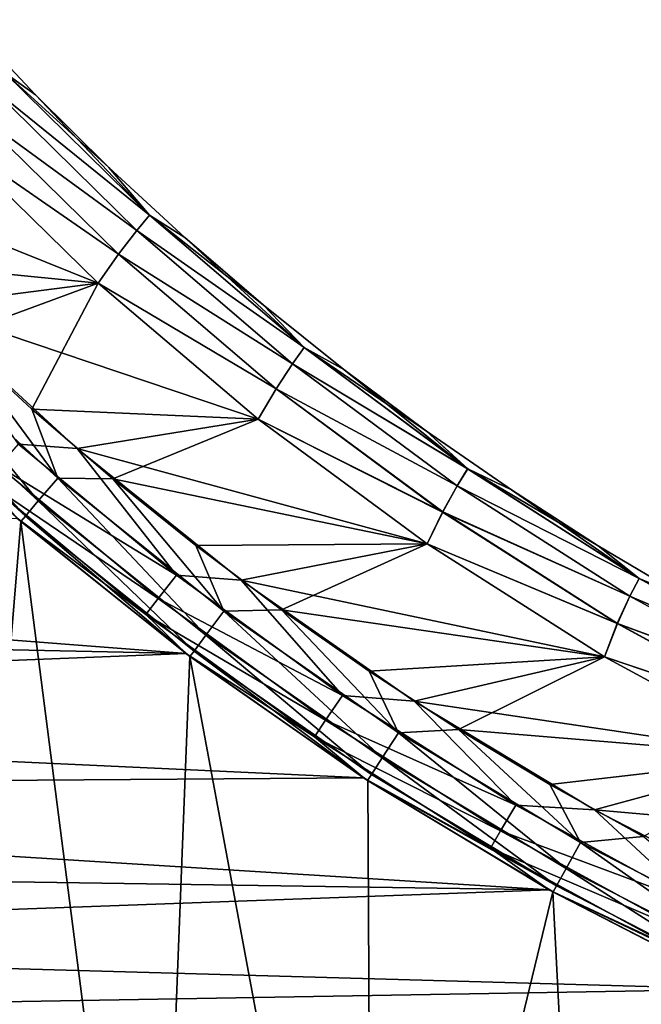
# Model space of a CAD drawing. Header units: millimetres. Extents: x -35.2 to 15.9, y -21 to 21.
# Tile 25 of 57: x -11.5 to -8.2, y -16.1 to -10.8. Entities that reach past the tile are written whole.
import ezdxf

# ---------------------------------------------------------------- set-up
doc = ezdxf.new("R2010")
doc.units = ezdxf.units.MM
doc.header["$LTSCALE"] = 65.185185
for name, color, linetype in [('1', 7, 'CONTINUOUS'), ('149', 7, 'CONTINUOUS'), ('150', 7, 'CONTINUOUS'), ('2', 7, 'CONTINUOUS'), ('23', 7, 'CONTINUOUS'), ('27', 7, 'CONTINUOUS'), ('4', 7, 'CONTINUOUS'), ('69', 7, 'CONTINUOUS'), ('75', 7, 'CONTINUOUS'), ('9', 7, 'CONTINUOUS')]:
    doc.layers.add(name, color=color, linetype=linetype)

msp = doc.modelspace()

# ---------------------------------------------------------------- linework, layer by layer
at = {"layer": '1', "linetype": 'Continuous'}
for points in [[(-11.9349, -11.3933), (-12.32, -12.0738), (-11.1164, -12.193), (-11.9349, -11.3933)], [(-12.32, -12.0738), (-11.9053, -12.4828), (-11.1164, -12.193), (-12.32, -12.0738)], [(-11.9053, -12.4828), (-11.4774, -12.8775), (-11.1164, -12.193), (-11.9053, -12.4828)], [(-11.1164, -12.193), (-11.4774, -12.8775), (-10.2463, -12.933), (-11.1164, -12.193)], [(-11.4774, -12.8775), (-11.0375, -13.2565), (-10.2463, -12.933), (-11.4774, -12.8775)], [(-10.2463, -12.933), (-11.0375, -13.2565), (-9.3255, -13.6117), (-10.2463, -12.933)], [(-11.0375, -13.2565), (-10.585, -13.6205), (-9.3255, -13.6117), (-11.0375, -13.2565)], [(-10.585, -13.6205), (-10.1193, -13.9698), (-9.3255, -13.6117), (-10.585, -13.6205)], [(-9.3255, -13.6117), (-10.1193, -13.9698), (-8.3608, -14.2249), (-9.3255, -13.6117)], [(-10.1193, -13.9698), (-9.6419, -14.3036), (-8.3608, -14.2249), (-10.1193, -13.9698)], [(-9.6419, -14.3036), (-9.1545, -14.6204), (-8.3608, -14.2249), (-9.6419, -14.3036)], [(-8.3608, -14.2249), (-9.1545, -14.6204), (-7.3558, -14.7694), (-8.3608, -14.2249)], [(-9.1545, -14.6204), (-8.6576, -14.92), (-7.3558, -14.7694), (-9.1545, -14.6204)], [(-8.6576, -14.92), (-8.1494, -15.2034), (-7.3558, -14.7694), (-8.6576, -14.92)]]:
    msp.add_3dface(points, dxfattribs=at)
at = {"layer": '149', "linetype": 'Continuous'}
for points in [[(-11.8421, -10.7594, -6.5), (-11.457, -11.1686, -6.5), (-11.6269, -11.0468, -6.691), (-11.8421, -10.7594, -6.5)], [(-11.6269, -11.0468, -6.691), (-10.8367, -11.8229, -6.691), (-11.7022, -11.1248, -6.8534), (-11.6269, -11.0468, -6.691)], [(-11.457, -11.1686, -6.5), (-11.0578, -11.564, -6.5), (-11.6269, -11.0468, -6.691), (-11.457, -11.1686, -6.5)], [(-11.6269, -11.0468, -6.691), (-11.0578, -11.564, -6.5), (-10.8367, -11.8229, -6.691), (-11.6269, -11.0468, -6.691)], [(-11.7022, -11.1248, -6.8534), (-10.9061, -11.9063, -6.8534), (-11.8115, -11.2455, -6.9619), (-11.7022, -11.1248, -6.8534)], [(-11.7022, -11.1248, -6.8534), (-10.8367, -11.8229, -6.691), (-10.9061, -11.9063, -6.8534), (-11.7022, -11.1248, -6.8534)], [(-11.9348, -11.3934, -7), (-11.8115, -11.2455, -6.9619), (-11.0061, -12.0349, -6.9619), (-11.9348, -11.3934, -7)], [(-11.8115, -11.2455, -6.9619), (-10.9061, -11.9063, -6.8534), (-11.0061, -12.0349, -6.9619), (-11.8115, -11.2455, -6.9619)], [(-11.1163, -12.1931, -7), (-11.9348, -11.3934, -7), (-11.0061, -12.0349, -6.9619), (-11.1163, -12.1931, -7)], [(-11.0578, -11.564, -6.5), (-10.6449, -11.9451, -6.5), (-10.8367, -11.8229, -6.691), (-11.0578, -11.564, -6.5)], [(-10.8367, -11.8229, -6.691), (-9.9948, -12.5426, -6.691), (-10.9061, -11.9063, -6.8534), (-10.8367, -11.8229, -6.691)], [(-10.6449, -11.9451, -6.5), (-10.2189, -12.3115, -6.5), (-10.8367, -11.8229, -6.691), (-10.6449, -11.9451, -6.5)], [(-10.8367, -11.8229, -6.691), (-10.2189, -12.3115, -6.5), (-9.9948, -12.5426, -6.691), (-10.8367, -11.8229, -6.691)], [(-10.9061, -11.9063, -6.8534), (-10.058, -12.6309, -6.8534), (-11.0061, -12.0349, -6.9619), (-10.9061, -11.9063, -6.8534)], [(-10.9061, -11.9063, -6.8534), (-9.9948, -12.5426, -6.691), (-10.058, -12.6309, -6.8534), (-10.9061, -11.9063, -6.8534)], [(-11.1163, -12.1931, -7), (-11.0061, -12.0349, -6.9619), (-10.148, -12.7668, -6.9619), (-11.1163, -12.1931, -7)], [(-11.0061, -12.0349, -6.9619), (-10.058, -12.6309, -6.8534), (-10.148, -12.7668, -6.9619), (-11.0061, -12.0349, -6.9619)], [(-10.2462, -12.9331, -7), (-11.1163, -12.1931, -7), (-10.148, -12.7668, -6.9619), (-10.2462, -12.9331, -7)], [(-10.2189, -12.3115, -6.5), (-9.7803, -12.6628, -6.5), (-9.9948, -12.5426, -6.691), (-10.2189, -12.3115, -6.5)], [(-9.9948, -12.5426, -6.691), (-9.1053, -13.2026, -6.691), (-10.058, -12.6309, -6.8534), (-9.9948, -12.5426, -6.691)], [(-9.7803, -12.6628, -6.5), (-9.3296, -12.9984, -6.5), (-9.9948, -12.5426, -6.691), (-9.7803, -12.6628, -6.5)], [(-9.9948, -12.5426, -6.691), (-9.3296, -12.9984, -6.5), (-9.1053, -13.2026, -6.691), (-9.9948, -12.5426, -6.691)], [(-10.058, -12.6309, -6.8534), (-9.1619, -13.2952, -6.8534), (-10.148, -12.7668, -6.9619), (-10.058, -12.6309, -6.8534)], [(-10.058, -12.6309, -6.8534), (-9.1053, -13.2026, -6.691), (-9.1619, -13.2952, -6.8534), (-10.058, -12.6309, -6.8534)], [(-10.2462, -12.9331, -7), (-10.148, -12.7668, -6.9619), (-9.2413, -13.4376, -6.9619), (-10.2462, -12.9331, -7)], [(-10.148, -12.7668, -6.9619), (-9.1619, -13.2952, -6.8534), (-9.2413, -13.4376, -6.9619), (-10.148, -12.7668, -6.9619)], [(-9.3255, -13.6117, -7), (-10.2462, -12.9331, -7), (-9.2413, -13.4376, -6.9619), (-9.3255, -13.6117, -7)], [(-9.3296, -12.9984, -6.5), (-8.8674, -13.318, -6.5), (-9.1053, -13.2026, -6.691), (-9.3296, -12.9984, -6.5)], [(-9.1053, -13.2026, -6.691), (-8.1724, -13.7995, -6.691), (-9.1619, -13.2952, -6.8534), (-9.1053, -13.2026, -6.691)], [(-8.8674, -13.318, -6.5), (-8.3943, -13.6212, -6.5), (-9.1053, -13.2026, -6.691), (-8.8674, -13.318, -6.5)], [(-9.1053, -13.2026, -6.691), (-8.3943, -13.6212, -6.5), (-8.1724, -13.7995, -6.691), (-9.1053, -13.2026, -6.691)], [(-9.1619, -13.2952, -6.8534), (-8.2221, -13.8961, -6.8534), (-9.2413, -13.4376, -6.9619), (-9.1619, -13.2952, -6.8534)], [(-9.1619, -13.2952, -6.8534), (-8.1724, -13.7995, -6.691), (-8.2221, -13.8961, -6.8534), (-9.1619, -13.2952, -6.8534)], [(-9.3255, -13.6117, -7), (-9.2413, -13.4376, -6.9619), (-8.2905, -14.0442, -6.9619), (-9.3255, -13.6117, -7)], [(-9.2413, -13.4376, -6.9619), (-8.2221, -13.8961, -6.8534), (-8.2905, -14.0442, -6.9619), (-9.2413, -13.4376, -6.9619)], [(-8.3608, -14.2249, -7), (-9.3255, -13.6117, -7), (-8.2905, -14.0442, -6.9619), (-8.3608, -14.2249, -7)], [(-8.3943, -13.6212, -6.5), (-7.9108, -13.9075, -6.5), (-8.1724, -13.7995, -6.691), (-8.3943, -13.6212, -6.5)], [(-8.1724, -13.7995, -6.691), (-7.2004, -14.3307, -6.691), (-8.2221, -13.8961, -6.8534), (-8.1724, -13.7995, -6.691)], [(-7.9108, -13.9075, -6.5), (-7.4175, -14.1768, -6.5), (-8.1724, -13.7995, -6.691), (-7.9108, -13.9075, -6.5)], [(-8.1724, -13.7995, -6.691), (-7.4175, -14.1768, -6.5), (-7.2004, -14.3307, -6.691), (-8.1724, -13.7995, -6.691)], [(-8.2221, -13.8961, -6.8534), (-7.243, -14.4306, -6.8534), (-8.2905, -14.0442, -6.9619), (-8.2221, -13.8961, -6.8534)], [(-8.2221, -13.8961, -6.8534), (-7.2004, -14.3307, -6.691), (-7.243, -14.4306, -6.8534), (-8.2221, -13.8961, -6.8534)], [(-8.3608, -14.2249, -7), (-8.2905, -14.0442, -6.9619), (-7.3001, -14.5836, -6.9619), (-8.3608, -14.2249, -7)], [(-8.2905, -14.0442, -6.9619), (-7.243, -14.4306, -6.8534), (-7.3001, -14.5836, -6.9619), (-8.2905, -14.0442, -6.9619)], [(-7.3557, -14.7695, -7), (-8.3608, -14.2249, -7), (-7.3001, -14.5836, -6.9619), (-7.3557, -14.7695, -7)]]:
    msp.add_3dface(points, dxfattribs=at)
at = {"layer": '150', "linetype": 'Continuous'}
for points in [[(-11.457, -11.1686, -0.5), (-11.8421, -10.7594, -0.5), (-11.627, -11.0469, -0.3087), (-11.457, -11.1686, -0.5)], [(-10.8368, -11.823, -0.3087), (-11.627, -11.0469, -0.3087), (-11.7024, -11.1251, -0.1463), (-10.8368, -11.823, -0.3087)], [(-10.8368, -11.823, -0.3087), (-11.457, -11.1686, -0.5), (-11.627, -11.0469, -0.3087), (-10.8368, -11.823, -0.3087)], [(-10.9063, -11.9065, -0.1463), (-11.7024, -11.1251, -0.1463), (-11.8118, -11.2457, -0.0379), (-10.9063, -11.9065, -0.1463)], [(-10.9063, -11.9065, -0.1463), (-10.8368, -11.823, -0.3087), (-11.7024, -11.1251, -0.1463), (-10.9063, -11.9065, -0.1463)], [(-11.0578, -11.564, -0.5), (-11.457, -11.1686, -0.5), (-10.8368, -11.823, -0.3087), (-11.0578, -11.564, -0.5)], [(-11.9349, -11.3933), (-11.0063, -12.0352, -0.0379), (-11.8118, -11.2457, -0.0379), (-11.9349, -11.3933)], [(-11.0063, -12.0352, -0.0379), (-10.9063, -11.9065, -0.1463), (-11.8118, -11.2457, -0.0379), (-11.0063, -12.0352, -0.0379)], [(-11.9349, -11.3933), (-11.1164, -12.193), (-11.0063, -12.0352, -0.0379), (-11.9349, -11.3933)], [(-10.6449, -11.9451, -0.5), (-11.0578, -11.564, -0.5), (-10.8368, -11.823, -0.3087), (-10.6449, -11.9451, -0.5)], [(-9.9949, -12.5428, -0.3087), (-10.8368, -11.823, -0.3087), (-10.9063, -11.9065, -0.1463), (-9.9949, -12.5428, -0.3087)], [(-9.9949, -12.5428, -0.3087), (-10.6449, -11.9451, -0.5), (-10.8368, -11.823, -0.3087), (-9.9949, -12.5428, -0.3087)], [(-10.0582, -12.6311, -0.1463), (-10.9063, -11.9065, -0.1463), (-11.0063, -12.0352, -0.0379), (-10.0582, -12.6311, -0.1463)], [(-10.0582, -12.6311, -0.1463), (-9.9949, -12.5428, -0.3087), (-10.9063, -11.9065, -0.1463), (-10.0582, -12.6311, -0.1463)], [(-10.2189, -12.3115, -0.5), (-10.6449, -11.9451, -0.5), (-9.9949, -12.5428, -0.3087), (-10.2189, -12.3115, -0.5)], [(-11.1164, -12.193), (-10.1482, -12.7671, -0.0379), (-11.0063, -12.0352, -0.0379), (-11.1164, -12.193)], [(-10.1482, -12.7671, -0.0379), (-10.0582, -12.6311, -0.1463), (-11.0063, -12.0352, -0.0379), (-10.1482, -12.7671, -0.0379)], [(-11.1164, -12.193), (-10.2463, -12.933), (-10.1482, -12.7671, -0.0379), (-11.1164, -12.193)], [(-9.7803, -12.6628, -0.5), (-10.2189, -12.3115, -0.5), (-9.9949, -12.5428, -0.3087), (-9.7803, -12.6628, -0.5)], [(-9.1054, -13.2027, -0.3087), (-9.9949, -12.5428, -0.3087), (-10.0582, -12.6311, -0.1463), (-9.1054, -13.2027, -0.3087)], [(-9.1054, -13.2027, -0.3087), (-9.7803, -12.6628, -0.5), (-9.9949, -12.5428, -0.3087), (-9.1054, -13.2027, -0.3087)], [(-9.162, -13.2955, -0.1463), (-10.0582, -12.6311, -0.1463), (-10.1482, -12.7671, -0.0379), (-9.162, -13.2955, -0.1463)], [(-9.162, -13.2955, -0.1463), (-9.1054, -13.2027, -0.3087), (-10.0582, -12.6311, -0.1463), (-9.162, -13.2955, -0.1463)], [(-9.3296, -12.9984, -0.5), (-9.7803, -12.6628, -0.5), (-9.1054, -13.2027, -0.3087), (-9.3296, -12.9984, -0.5)], [(-10.2463, -12.933), (-9.2415, -13.438, -0.0379), (-10.1482, -12.7671, -0.0379), (-10.2463, -12.933)], [(-9.2415, -13.438, -0.0379), (-9.162, -13.2955, -0.1463), (-10.1482, -12.7671, -0.0379), (-9.2415, -13.438, -0.0379)], [(-10.2463, -12.933), (-9.3255, -13.6117), (-9.2415, -13.438, -0.0379), (-10.2463, -12.933)], [(-8.8674, -13.318, -0.5), (-9.3296, -12.9984, -0.5), (-9.1054, -13.2027, -0.3087), (-8.8674, -13.318, -0.5)], [(-8.1724, -13.7997, -0.3087), (-9.1054, -13.2027, -0.3087), (-9.162, -13.2955, -0.1463), (-8.1724, -13.7997, -0.3087)], [(-8.1724, -13.7997, -0.3087), (-8.8674, -13.318, -0.5), (-9.1054, -13.2027, -0.3087), (-8.1724, -13.7997, -0.3087)], [(-8.2222, -13.8963, -0.1463), (-9.162, -13.2955, -0.1463), (-9.2415, -13.438, -0.0379), (-8.2222, -13.8963, -0.1463)], [(-8.2222, -13.8963, -0.1463), (-8.1724, -13.7997, -0.3087), (-9.162, -13.2955, -0.1463), (-8.2222, -13.8963, -0.1463)], [(-8.3943, -13.6212, -0.5), (-8.8674, -13.318, -0.5), (-8.1724, -13.7997, -0.3087), (-8.3943, -13.6212, -0.5)], [(-9.3255, -13.6117), (-8.2907, -14.0445, -0.0379), (-9.2415, -13.438, -0.0379), (-9.3255, -13.6117)], [(-8.2907, -14.0445, -0.0379), (-8.2222, -13.8963, -0.1463), (-9.2415, -13.438, -0.0379), (-8.2907, -14.0445, -0.0379)], [(-9.3255, -13.6117), (-8.3608, -14.2249), (-8.2907, -14.0445, -0.0379), (-9.3255, -13.6117)], [(-7.9108, -13.9076, -0.5), (-8.3943, -13.6212, -0.5), (-8.1724, -13.7997, -0.3087), (-7.9108, -13.9076, -0.5)], [(-7.2005, -14.3308, -0.3087), (-8.1724, -13.7997, -0.3087), (-8.2222, -13.8963, -0.1463), (-7.2005, -14.3308, -0.3087)], [(-7.2005, -14.3308, -0.3087), (-7.9108, -13.9076, -0.5), (-8.1724, -13.7997, -0.3087), (-7.2005, -14.3308, -0.3087)], [(-7.2431, -14.4309, -0.1463), (-8.2222, -13.8963, -0.1463), (-8.2907, -14.0445, -0.0379), (-7.2431, -14.4309, -0.1463)], [(-7.2431, -14.4309, -0.1463), (-7.2005, -14.3308, -0.3087), (-8.2222, -13.8963, -0.1463), (-7.2431, -14.4309, -0.1463)], [(-8.3608, -14.2249), (-7.3002, -14.584, -0.0379), (-8.2907, -14.0445, -0.0379), (-8.3608, -14.2249)], [(-7.3002, -14.584, -0.0379), (-7.2431, -14.4309, -0.1463), (-8.2907, -14.0445, -0.0379), (-7.3002, -14.584, -0.0379)], [(-8.3608, -14.2249), (-7.3558, -14.7694), (-7.3002, -14.584, -0.0379), (-8.3608, -14.2249)]]:
    msp.add_3dface(points, dxfattribs=at)
at = {"layer": '2', "linetype": 'Continuous'}
for points in [[(-11.1163, -12.1931, -7), (-12.8673, -11.4888, -7), (-11.9348, -11.3934, -7), (-11.1163, -12.1931, -7)], [(-12.0768, -12.317, -7), (-12.8673, -11.4888, -7), (-11.1163, -12.1931, -7), (-12.0768, -12.317, -7)], [(-10.2462, -12.9331, -7), (-12.0768, -12.317, -7), (-11.1163, -12.1931, -7), (-10.2462, -12.9331, -7)], [(-11.2308, -13.093, -7), (-12.0768, -12.317, -7), (-10.2462, -12.9331, -7), (-11.2308, -13.093, -7)], [(-9.3255, -13.6117, -7), (-11.2308, -13.093, -7), (-10.2462, -12.9331, -7), (-9.3255, -13.6117, -7)], [(-10.3376, -13.8092, -7), (-11.2308, -13.093, -7), (-9.3255, -13.6117, -7), (-10.3376, -13.8092, -7)], [(-8.3608, -14.2249, -7), (-10.3376, -13.8092, -7), (-9.3255, -13.6117, -7), (-8.3608, -14.2249, -7)], [(-9.3961, -14.4662, -7), (-10.3376, -13.8092, -7), (-8.3608, -14.2249, -7), (-9.3961, -14.4662, -7)], [(-7.3557, -14.7695, -7), (-9.3961, -14.4662, -7), (-8.3608, -14.2249, -7), (-7.3557, -14.7695, -7)], [(-8.4157, -15.0578, -7), (-9.3961, -14.4662, -7), (-7.3557, -14.7695, -7), (-8.4157, -15.0578, -7)], [(-6.3149, -15.2438, -7), (-8.4157, -15.0578, -7), (-7.3557, -14.7695, -7), (-6.3149, -15.2438, -7)], [(-7.3956, -15.584, -7), (-8.4157, -15.0578, -7), (-6.3149, -15.2438, -7), (-7.3956, -15.584, -7)]]:
    msp.add_3dface(points, dxfattribs=at)
at = {"layer": '23', "linetype": 'Continuous'}
for points in [[(-11.5373, -13.489, -2.75), (-12.4074, -12.693, -2.75), (-11.9677, -18.6692, -2.75), (-11.5373, -13.489, -2.75)], [(-10.8094, -19.1526, -2.75), (-11.5373, -13.489, -2.75), (-11.9677, -18.6692, -2.75), (-10.8094, -19.1526, -2.75)], [(-10.6178, -14.2239, -2.75), (-11.5373, -13.489, -2.75), (-10.8094, -19.1526, -2.75), (-10.6178, -14.2239, -2.75)], [(-9.6252, -19.5634, -2.75), (-10.6178, -14.2239, -2.75), (-10.8094, -19.1526, -2.75), (-9.6252, -19.5634, -2.75)], [(-9.6494, -14.8979, -2.75), (-10.6178, -14.2239, -2.75), (-9.6252, -19.5634, -2.75), (-9.6494, -14.8979, -2.75)], [(-8.6411, -15.5045, -2.75), (-9.6494, -14.8979, -2.75), (-9.6252, -19.5634, -2.75), (-8.6411, -15.5045, -2.75)], [(-8.4153, -19.9019, -2.75), (-8.6411, -15.5045, -2.75), (-9.6252, -19.5634, -2.75), (-8.4153, -19.9019, -2.75)], [(-7.5919, -16.0444, -2.75), (-8.6411, -15.5045, -2.75), (-8.4153, -19.9019, -2.75), (-7.5919, -16.0444, -2.75)], [(-7.1906, -20.165, -2.75), (-7.5919, -16.0444, -2.75), (-8.4153, -19.9019, -2.75), (-7.1906, -20.165, -2.75)]]:
    msp.add_3dface(points, dxfattribs=at)
at = {"layer": '27', "linetype": 'Continuous'}
for points in [[(-11.5589, -13.4705, -4.05), (-10.6386, -14.2084, -4.05), (-18.8628, -13.573, -4.05), (-11.5589, -13.4705, -4.05)], [(-18.8628, -13.573, -4.05), (-10.6386, -14.2084, -4.05), (-18.4341, -14.0434, -4.05), (-18.8628, -13.573, -4.05)], [(-18.4341, -14.0434, -4.05), (-10.6386, -14.2084, -4.05), (-17.9924, -14.499, -4.05), (-18.4341, -14.0434, -4.05)], [(-10.6386, -14.2084, -4.05), (-9.6715, -14.8837, -4.05), (-17.9924, -14.499, -4.05), (-10.6386, -14.2084, -4.05)], [(-17.9924, -14.499, -4.05), (-9.6715, -14.8837, -4.05), (-17.5369, -14.9403, -4.05), (-17.9924, -14.499, -4.05)], [(-9.6715, -14.8837, -4.05), (-8.6615, -15.4931, -4.05), (-17.5369, -14.9403, -4.05), (-9.6715, -14.8837, -4.05)], [(-17.5369, -14.9403, -4.05), (-8.6615, -15.4931, -4.05), (-17.0673, -15.368, -4.05), (-17.5369, -14.9403, -4.05)], [(-17.0673, -15.368, -4.05), (-8.6615, -15.4931, -4.05), (-16.5847, -15.7809, -4.05), (-17.0673, -15.368, -4.05)], [(-8.6615, -15.4931, -4.05), (-7.6133, -16.0343, -4.05), (-16.5847, -15.7809, -4.05), (-8.6615, -15.4931, -4.05)], [(-16.5847, -15.7809, -4.05), (-7.6133, -16.0343, -4.05), (-16.0906, -16.178, -4.05), (-16.5847, -15.7809, -4.05)], [(-7.6133, -16.0343, -4.05), (-6.5315, -16.5045, -4.05), (-16.0906, -16.178, -4.05), (-7.6133, -16.0343, -4.05)]]:
    msp.add_3dface(points, dxfattribs=at)
at = {"layer": '4', "linetype": 'Continuous'}
for points in [[(-11.5373, -13.489, -2.75), (-12.4074, -12.6933, -0.5), (-12.4074, -12.693, -2.75), (-11.5373, -13.489, -2.75)], [(-11.5378, -13.4886, -0.5), (-12.4074, -12.6933, -0.5), (-11.5373, -13.489, -2.75), (-11.5378, -13.4886, -0.5)], [(-11.5589, -13.4705, -4.05), (-11.5571, -13.472, -6.5), (-10.6386, -14.2084, -4.05), (-11.5589, -13.4705, -4.05)], [(-11.5571, -13.472, -6.5), (-10.6367, -14.2099, -6.5), (-10.6386, -14.2084, -4.05), (-11.5571, -13.472, -6.5)], [(-10.6174, -14.2244, -0.5), (-11.5378, -13.4886, -0.5), (-10.6178, -14.2239, -2.75), (-10.6174, -14.2244, -0.5)], [(-10.6178, -14.2239, -2.75), (-11.5378, -13.4886, -0.5), (-11.5373, -13.489, -2.75), (-10.6178, -14.2239, -2.75)], [(-10.6386, -14.2084, -4.05), (-10.6367, -14.2099, -6.5), (-9.6715, -14.8837, -4.05), (-10.6386, -14.2084, -4.05)], [(-10.6367, -14.2099, -6.5), (-9.6693, -14.8851, -6.5), (-9.6715, -14.8837, -4.05), (-10.6367, -14.2099, -6.5)], [(-9.6494, -14.8979, -2.75), (-10.6174, -14.2244, -0.5), (-10.6178, -14.2239, -2.75), (-9.6494, -14.8979, -2.75)], [(-9.6501, -14.8976, -0.5), (-10.6174, -14.2244, -0.5), (-9.6494, -14.8979, -2.75), (-9.6501, -14.8976, -0.5)], [(-9.6715, -14.8837, -4.05), (-9.6693, -14.8851, -6.5), (-8.6615, -15.4931, -4.05), (-9.6715, -14.8837, -4.05)], [(-9.6693, -14.8851, -6.5), (-8.6591, -15.4946, -6.5), (-8.6615, -15.4931, -4.05), (-9.6693, -14.8851, -6.5)], [(-8.6402, -15.5051, -0.5), (-9.6501, -14.8976, -0.5), (-8.6411, -15.5045, -2.75), (-8.6402, -15.5051, -0.5)], [(-8.6411, -15.5045, -2.75), (-9.6501, -14.8976, -0.5), (-9.6494, -14.8979, -2.75), (-8.6411, -15.5045, -2.75)], [(-8.6615, -15.4931, -4.05), (-8.6591, -15.4946, -6.5), (-7.6133, -16.0343, -4.05), (-8.6615, -15.4931, -4.05)], [(-8.6591, -15.4946, -6.5), (-7.6106, -16.0356, -6.5), (-7.6133, -16.0343, -4.05), (-8.6591, -15.4946, -6.5)], [(-7.5919, -16.0444, -2.75), (-8.6402, -15.5051, -0.5), (-8.6411, -15.5045, -2.75), (-7.5919, -16.0444, -2.75)], [(-7.5922, -16.0443, -0.5), (-8.6402, -15.5051, -0.5), (-7.5919, -16.0444, -2.75), (-7.5922, -16.0443, -0.5)]]:
    msp.add_3dface(points, dxfattribs=at)
at = {"layer": '69', "linetype": 'Continuous'}
for points in [[(-12.0768, -12.317, -7), (-11.2308, -13.093, -7), (-11.5502, -13.0684, -6.9621), (-12.0768, -12.317, -7)], [(-11.5502, -13.0684, -6.9621), (-10.6906, -13.7805, -6.9621), (-11.6578, -13.1901, -6.8536), (-11.5502, -13.0684, -6.9621)], [(-11.5502, -13.0684, -6.9621), (-11.2308, -13.093, -7), (-10.6906, -13.7805, -6.9621), (-11.5502, -13.0684, -6.9621)], [(-11.2308, -13.093, -7), (-10.3376, -13.8092, -7), (-10.6906, -13.7805, -6.9621), (-11.2308, -13.093, -7)], [(-11.6578, -13.1901, -6.8536), (-10.7902, -13.9088, -6.8536), (-11.7296, -13.2714, -6.6913), (-11.6578, -13.1901, -6.8536)], [(-11.6578, -13.1901, -6.8536), (-10.6906, -13.7805, -6.9621), (-10.7902, -13.9088, -6.8536), (-11.6578, -13.1901, -6.8536)], [(-11.5571, -13.472, -6.5), (-11.7296, -13.2714, -6.6913), (-10.8567, -13.9945, -6.6912), (-11.5571, -13.472, -6.5)], [(-11.7296, -13.2714, -6.6913), (-10.7902, -13.9088, -6.8536), (-10.8567, -13.9945, -6.6912), (-11.7296, -13.2714, -6.6913)], [(-10.6367, -14.2099, -6.5), (-11.5571, -13.472, -6.5), (-10.8567, -13.9945, -6.6912), (-10.6367, -14.2099, -6.5)], [(-10.6906, -13.7805, -6.9621), (-9.7873, -14.4361, -6.962), (-10.7902, -13.9088, -6.8536), (-10.6906, -13.7805, -6.9621)], [(-10.6906, -13.7805, -6.9621), (-10.3376, -13.8092, -7), (-9.7873, -14.4361, -6.962), (-10.6906, -13.7805, -6.9621)], [(-10.3376, -13.8092, -7), (-9.3961, -14.4662, -7), (-9.7873, -14.4361, -6.962), (-10.3376, -13.8092, -7)], [(-10.7902, -13.9088, -6.8536), (-9.8784, -14.5705, -6.8536), (-10.8567, -13.9945, -6.6912), (-10.7902, -13.9088, -6.8536)], [(-10.7902, -13.9088, -6.8536), (-9.7873, -14.4361, -6.962), (-9.8784, -14.5705, -6.8536), (-10.7902, -13.9088, -6.8536)], [(-10.6367, -14.2099, -6.5), (-10.8567, -13.9945, -6.6912), (-9.9393, -14.6603, -6.6912), (-10.6367, -14.2099, -6.5)], [(-10.8567, -13.9945, -6.6912), (-9.8784, -14.5705, -6.8536), (-9.9393, -14.6603, -6.6912), (-10.8567, -13.9945, -6.6912)], [(-9.6693, -14.8851, -6.5), (-10.6367, -14.2099, -6.5), (-9.9393, -14.6603, -6.6912), (-9.6693, -14.8851, -6.5)], [(-9.7873, -14.4361, -6.962), (-8.8438, -15.0326, -6.962), (-9.8784, -14.5705, -6.8536), (-9.7873, -14.4361, -6.962)], [(-9.7873, -14.4361, -6.962), (-9.3961, -14.4662, -7), (-8.8438, -15.0326, -6.962), (-9.7873, -14.4361, -6.962)], [(-9.3961, -14.4662, -7), (-8.4157, -15.0578, -7), (-8.8438, -15.0326, -6.962), (-9.3961, -14.4662, -7)], [(-9.8784, -14.5705, -6.8536), (-8.9262, -15.1726, -6.8536), (-9.9393, -14.6603, -6.6912), (-9.8784, -14.5705, -6.8536)], [(-9.8784, -14.5705, -6.8536), (-8.8438, -15.0326, -6.962), (-8.9262, -15.1726, -6.8536), (-9.8784, -14.5705, -6.8536)], [(-9.6693, -14.8851, -6.5), (-9.9393, -14.6603, -6.6912), (-8.9812, -15.2661, -6.6912), (-9.6693, -14.8851, -6.5)], [(-9.9393, -14.6603, -6.6912), (-8.9262, -15.1726, -6.8536), (-8.9812, -15.2661, -6.6912), (-9.9393, -14.6603, -6.6912)], [(-8.6591, -15.4946, -6.5), (-9.6693, -14.8851, -6.5), (-8.9812, -15.2661, -6.6912), (-8.6591, -15.4946, -6.5)], [(-8.8438, -15.0326, -6.962), (-7.8642, -15.5675, -6.962), (-8.9262, -15.1726, -6.8536), (-8.8438, -15.0326, -6.962)], [(-8.8438, -15.0326, -6.962), (-8.4157, -15.0578, -7), (-7.8642, -15.5675, -6.962), (-8.8438, -15.0326, -6.962)], [(-8.4157, -15.0578, -7), (-7.3956, -15.584, -7), (-7.8642, -15.5675, -6.962), (-8.4157, -15.0578, -7)], [(-8.9262, -15.1726, -6.8536), (-7.9374, -15.7125, -6.8536), (-8.9812, -15.2661, -6.6912), (-8.9262, -15.1726, -6.8536)], [(-8.9262, -15.1726, -6.8536), (-7.8642, -15.5675, -6.962), (-7.9374, -15.7125, -6.8536), (-8.9262, -15.1726, -6.8536)], [(-8.6591, -15.4946, -6.5), (-8.9812, -15.2661, -6.6912), (-7.9863, -15.8093, -6.6912), (-8.6591, -15.4946, -6.5)], [(-8.9812, -15.2661, -6.6912), (-7.9374, -15.7125, -6.8536), (-7.9863, -15.8093, -6.6912), (-8.9812, -15.2661, -6.6912)], [(-7.6106, -16.0356, -6.5), (-8.6591, -15.4946, -6.5), (-7.9863, -15.8093, -6.6912), (-7.6106, -16.0356, -6.5)]]:
    msp.add_3dface(points, dxfattribs=at)
at = {"layer": '75', "linetype": 'Continuous'}
for points in [[(-11.4426, -13.3773, -0.1465), (-12.1915, -12.4725, -0.038), (-12.305, -12.5886, -0.1465), (-11.4426, -13.3773, -0.1465)], [(-11.3371, -13.2539, -0.038), (-11.9053, -12.4828), (-12.1915, -12.4725, -0.038), (-11.3371, -13.2539, -0.038)], [(-11.3371, -13.2539, -0.038), (-12.1915, -12.4725, -0.038), (-11.4426, -13.3773, -0.1465), (-11.3371, -13.2539, -0.038)], [(-11.4774, -12.8775), (-11.9053, -12.4828), (-11.3371, -13.2539, -0.038), (-11.4774, -12.8775)], [(-11.5131, -13.4597, -0.3089), (-12.305, -12.5886, -0.1465), (-12.3808, -12.6662, -0.3089), (-11.5131, -13.4597, -0.3089)], [(-11.4426, -13.3773, -0.1465), (-12.305, -12.5886, -0.1465), (-11.5131, -13.4597, -0.3089), (-11.4426, -13.3773, -0.1465)], [(-12.4074, -12.6933, -0.5), (-11.5378, -13.4886, -0.5), (-12.3808, -12.6662, -0.3089), (-12.4074, -12.6933, -0.5)], [(-11.5378, -13.4886, -0.5), (-11.5131, -13.4597, -0.3089), (-12.3808, -12.6662, -0.3089), (-11.5378, -13.4886, -0.5)], [(-11.0375, -13.2565), (-11.4774, -12.8775), (-11.3371, -13.2539, -0.038), (-11.0375, -13.2565)], [(-10.5298, -14.1071, -0.1465), (-11.3371, -13.2539, -0.038), (-11.4426, -13.3773, -0.1465), (-10.5298, -14.1071, -0.1465)], [(-10.4327, -13.977, -0.038), (-11.0375, -13.2565), (-11.3371, -13.2539, -0.038), (-10.4327, -13.977, -0.038)], [(-10.4327, -13.977, -0.038), (-11.3371, -13.2539, -0.038), (-10.5298, -14.1071, -0.1465), (-10.4327, -13.977, -0.038)], [(-10.585, -13.6205), (-11.0375, -13.2565), (-10.4327, -13.977, -0.038), (-10.585, -13.6205)], [(-10.5947, -14.194, -0.3089), (-11.4426, -13.3773, -0.1465), (-11.5131, -13.4597, -0.3089), (-10.5947, -14.194, -0.3089)], [(-10.5298, -14.1071, -0.1465), (-11.4426, -13.3773, -0.1465), (-10.5947, -14.194, -0.3089), (-10.5298, -14.1071, -0.1465)], [(-11.5378, -13.4886, -0.5), (-10.6174, -14.2244, -0.5), (-11.5131, -13.4597, -0.3089), (-11.5378, -13.4886, -0.5)], [(-10.6174, -14.2244, -0.5), (-10.5947, -14.194, -0.3089), (-11.5131, -13.4597, -0.3089), (-10.6174, -14.2244, -0.5)], [(-10.1193, -13.9698), (-10.585, -13.6205), (-10.4327, -13.977, -0.038), (-10.1193, -13.9698)], [(-9.5706, -14.7747, -0.1465), (-10.4327, -13.977, -0.038), (-10.5298, -14.1071, -0.1465), (-9.5706, -14.7747, -0.1465)], [(-9.4823, -14.6384, -0.038), (-10.1193, -13.9698), (-10.4327, -13.977, -0.038), (-9.4823, -14.6384, -0.038)], [(-9.4823, -14.6384, -0.038), (-10.4327, -13.977, -0.038), (-9.5706, -14.7747, -0.1465), (-9.4823, -14.6384, -0.038)], [(-9.6419, -14.3036), (-10.1193, -13.9698), (-9.4823, -14.6384, -0.038), (-9.6419, -14.3036)], [(-9.6296, -14.8657, -0.3089), (-10.5298, -14.1071, -0.1465), (-10.5947, -14.194, -0.3089), (-9.6296, -14.8657, -0.3089)], [(-9.5706, -14.7747, -0.1465), (-10.5298, -14.1071, -0.1465), (-9.6296, -14.8657, -0.3089), (-9.5706, -14.7747, -0.1465)], [(-10.6174, -14.2244, -0.5), (-9.6501, -14.8976, -0.5), (-10.5947, -14.194, -0.3089), (-10.6174, -14.2244, -0.5)], [(-9.6501, -14.8976, -0.5), (-9.6296, -14.8657, -0.3089), (-10.5947, -14.194, -0.3089), (-9.6501, -14.8976, -0.5)], [(-9.1545, -14.6204), (-9.6419, -14.3036), (-9.4823, -14.6384, -0.038), (-9.1545, -14.6204)], [(-8.4902, -15.2353, -0.038), (-9.1545, -14.6204), (-9.4823, -14.6384, -0.038), (-8.4902, -15.2353, -0.038)], [(-8.6576, -14.92), (-9.1545, -14.6204), (-8.4902, -15.2353, -0.038), (-8.6576, -14.92)], [(-8.5692, -15.3771, -0.1465), (-9.4823, -14.6384, -0.038), (-9.5706, -14.7747, -0.1465), (-8.5692, -15.3771, -0.1465)], [(-8.4902, -15.2353, -0.038), (-9.4823, -14.6384, -0.038), (-8.5692, -15.3771, -0.1465), (-8.4902, -15.2353, -0.038)], [(-8.622, -15.4718, -0.3089), (-9.5706, -14.7747, -0.1465), (-9.6296, -14.8657, -0.3089), (-8.622, -15.4718, -0.3089)], [(-8.5692, -15.3771, -0.1465), (-9.5706, -14.7747, -0.1465), (-8.622, -15.4718, -0.3089), (-8.5692, -15.3771, -0.1465)], [(-9.6501, -14.8976, -0.5), (-8.622, -15.4718, -0.3089), (-9.6296, -14.8657, -0.3089), (-9.6501, -14.8976, -0.5)], [(-9.6501, -14.8976, -0.5), (-8.6402, -15.5051, -0.5), (-8.622, -15.4718, -0.3089), (-9.6501, -14.8976, -0.5)], [(-8.1494, -15.2034), (-8.6576, -14.92), (-8.4902, -15.2353, -0.038), (-8.1494, -15.2034)], [(-7.4606, -15.765, -0.038), (-8.1494, -15.2034), (-8.4902, -15.2353, -0.038), (-7.4606, -15.765, -0.038)], [(-7.5301, -15.9118, -0.1465), (-8.4902, -15.2353, -0.038), (-8.5692, -15.3771, -0.1465), (-7.5301, -15.9118, -0.1465)], [(-7.4606, -15.765, -0.038), (-8.4902, -15.2353, -0.038), (-7.5301, -15.9118, -0.1465), (-7.4606, -15.765, -0.038)], [(-7.5764, -16.0098, -0.3089), (-8.5692, -15.3771, -0.1465), (-8.622, -15.4718, -0.3089), (-7.5764, -16.0098, -0.3089)], [(-7.5301, -15.9118, -0.1465), (-8.5692, -15.3771, -0.1465), (-7.5764, -16.0098, -0.3089), (-7.5301, -15.9118, -0.1465)], [(-8.6402, -15.5051, -0.5), (-7.5764, -16.0098, -0.3089), (-8.622, -15.4718, -0.3089), (-8.6402, -15.5051, -0.5)], [(-8.6402, -15.5051, -0.5), (-7.5922, -16.0443, -0.5), (-7.5764, -16.0098, -0.3089), (-8.6402, -15.5051, -0.5)]]:
    msp.add_3dface(points, dxfattribs=at)
at = {"layer": '9', "linetype": 'Continuous'}
for points in [[(-11.457, -11.1686, -6.5), (-11.8421, -10.7594, -6.5), (-11.457, -11.1686, -0.5), (-11.457, -11.1686, -6.5)], [(-11.457, -11.1686, -0.5), (-11.8421, -10.7594, -6.5), (-11.8421, -10.7594, -0.5), (-11.457, -11.1686, -0.5)], [(-11.0578, -11.564, -6.5), (-11.457, -11.1686, -6.5), (-11.0578, -11.564, -0.5), (-11.0578, -11.564, -6.5)], [(-11.0578, -11.564, -0.5), (-11.457, -11.1686, -6.5), (-11.457, -11.1686, -0.5), (-11.0578, -11.564, -0.5)], [(-10.6449, -11.9451, -6.5), (-11.0578, -11.564, -6.5), (-10.6449, -11.9451, -0.5), (-10.6449, -11.9451, -6.5)], [(-10.6449, -11.9451, -0.5), (-11.0578, -11.564, -6.5), (-11.0578, -11.564, -0.5), (-10.6449, -11.9451, -0.5)], [(-10.2189, -12.3115, -6.5), (-10.6449, -11.9451, -6.5), (-10.2189, -12.3115, -0.5), (-10.2189, -12.3115, -6.5)], [(-10.2189, -12.3115, -0.5), (-10.6449, -11.9451, -6.5), (-10.6449, -11.9451, -0.5), (-10.2189, -12.3115, -0.5)], [(-9.7803, -12.6628, -6.5), (-10.2189, -12.3115, -6.5), (-9.7803, -12.6628, -0.5), (-9.7803, -12.6628, -6.5)], [(-9.7803, -12.6628, -0.5), (-10.2189, -12.3115, -6.5), (-10.2189, -12.3115, -0.5), (-9.7803, -12.6628, -0.5)], [(-9.3296, -12.9984, -6.5), (-9.7803, -12.6628, -6.5), (-9.3296, -12.9984, -0.5), (-9.3296, -12.9984, -6.5)], [(-9.3296, -12.9984, -0.5), (-9.7803, -12.6628, -6.5), (-9.7803, -12.6628, -0.5), (-9.3296, -12.9984, -0.5)], [(-8.8674, -13.318, -6.5), (-9.3296, -12.9984, -6.5), (-8.8674, -13.318, -0.5), (-8.8674, -13.318, -6.5)], [(-8.8674, -13.318, -0.5), (-9.3296, -12.9984, -6.5), (-9.3296, -12.9984, -0.5), (-8.8674, -13.318, -0.5)], [(-8.3943, -13.6212, -6.5), (-8.8674, -13.318, -6.5), (-8.3943, -13.6212, -0.5), (-8.3943, -13.6212, -6.5)], [(-8.3943, -13.6212, -0.5), (-8.8674, -13.318, -6.5), (-8.8674, -13.318, -0.5), (-8.3943, -13.6212, -0.5)], [(-7.9108, -13.9075, -6.5), (-8.3943, -13.6212, -6.5), (-7.9108, -13.9076, -0.5), (-7.9108, -13.9075, -6.5)], [(-7.9108, -13.9076, -0.5), (-8.3943, -13.6212, -6.5), (-8.3943, -13.6212, -0.5), (-7.9108, -13.9076, -0.5)]]:
    msp.add_3dface(points, dxfattribs=at)

doc.saveas('drawing.dxf')
